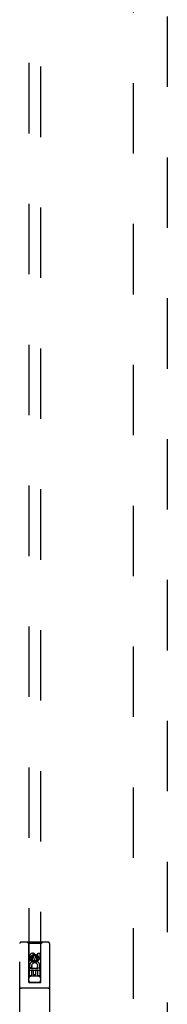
# Model space of a CAD drawing. Header units: inches. Extents: x 0 to 268, y 0 to 174.
# Tile 13 of 30: x 87 to 90, y 90 to 110. Entities that reach past the tile are written whole.
import ezdxf

# ---------------------------------------------------------------- set-up
doc = ezdxf.new("R2010")
doc.units = ezdxf.units.IN
doc.header["$LTSCALE"] = 14.749625
doc.header["$MEASUREMENT"] = 0
doc.linetypes.add('HIDDEN', pattern=[0.2, 0.1, -0.1])
doc.layers.add('DEFAULT_2', color=8, linetype='HIDDEN')
doc.layers.add('LEFTHAND_DOOR_ASSEMBLY', color=7, linetype='CONTINUOUS')

msp = doc.modelspace()

# ---------------------------------------------------------------- linework, layer by layer
at = {"layer": 'DEFAULT_2', "color": 8, "linetype": 'HIDDEN'}
msp.add_line((89.424, 51.328), (89.424, 124.37), dxfattribs=at)
at = {"layer": 'LEFTHAND_DOOR_ASSEMBLY', "color": 8, "linetype": 'HIDDEN'}
for p, q in [((90.133, 124.995), (90.133, 50.703)), ((87.237, 124.022), (87.237, 90.02)), ((87.487, 90.02), (87.487, 124.022)), ((87.049, 88.974), (87.049, 90.832)), ((87.644, 90.862), (87.079, 90.862)), ((87.232, 90.832), (87.202, 90.862)), ((87.232, 90.832), (87.235, 90.022)), ((87.492, 90.832), (87.232, 90.832)), ((87.488, 90.022), (87.492, 90.832)), ((87.492, 90.832), (87.522, 90.862)), ((87.674, 90.832), (87.674, 88.974)), ((87.255, 90.472), (87.255, 90.565)), ((87.298, 90.565), (87.298, 90.472)), ((87.362, 90.594), (87.299, 90.558)), ((87.299, 90.558), (87.299, 90.486)), ((87.299, 90.558), (87.309, 90.552)), ((87.362, 90.582), (87.309, 90.552)), ((87.309, 90.552), (87.309, 90.491)), ((87.341, 90.536), (87.341, 90.565)), ((87.362, 90.594), (87.362, 90.582)), ((87.424, 90.558), (87.362, 90.594)), ((87.414, 90.552), (87.362, 90.582)), ((87.382, 90.578), (87.382, 90.532)), ((87.424, 90.558), (87.414, 90.552)), ((87.414, 90.491), (87.414, 90.552)), ((87.424, 90.486), (87.424, 90.558)), ((87.426, 90.536), (87.426, 90.629)), ((87.426, 90.629), (87.468, 90.629)), ((87.468, 90.629), (87.468, 90.536)), ((87.298, 90.472), (87.255, 90.472)), ((87.255, 90.16), (87.255, 90.316)), ((87.255, 90.316), (87.433, 90.316)), ((87.303, 90.34), (87.264, 90.323)), ((87.299, 90.486), (87.309, 90.491)), ((87.299, 90.486), (87.362, 90.449)), ((87.309, 90.491), (87.362, 90.461)), ((87.362, 90.461), (87.414, 90.491)), ((87.362, 90.449), (87.424, 90.486)), ((87.362, 90.449), (87.362, 90.461)), ((87.424, 90.486), (87.414, 90.491)), ((87.433, 90.316), (87.414, 90.329)), ((87.458, 90.319), (87.456, 90.316)), ((87.456, 90.316), (87.468, 90.316)), ((87.468, 90.316), (87.468, 90.16)), ((87.489, 90.272), (87.234, 90.272)), ((87.298, 90.16), (87.255, 90.16)), ((87.447, 90.147), (87.277, 90.147)), ((87.298, 90.273), (87.298, 90.16)), ((87.34, 90.273), (87.298, 90.273)), ((87.34, 90.181), (87.34, 90.273)), ((87.382, 90.181), (87.34, 90.181)), ((87.382, 90.273), (87.382, 90.181)), ((87.426, 90.273), (87.382, 90.273)), ((87.426, 90.16), (87.426, 90.273)), ((87.468, 90.16), (87.426, 90.16)), ((87.644, 89.897), (87.079, 89.897)), ((87.235, 90.022), (87.488, 90.022)), ((87.237, 90.023), (87.487, 90.023)), ((87.237, 90.02), (87.487, 90.02))]:
    msp.add_line(p, q, dxfattribs=at)
for radius in [0.085, 0.0845]:
    msp.add_circle((87.362, 90.522), radius, dxfattribs=at)
for centre, radius, start, end in [((87.079, 90.832), 0.03, 90, 180), ((87.644, 90.832), 0.03, 0, 90), ((87.32, 90.565), 0.0644, 12.2995, 180.0775), ((87.32, 90.565), 0.0219, 359.9011, 180), ((87.405, 90.536), 0.0635, 180, 360), ((87.404, 90.536), 0.0219, 190.307, 360), ((87.362, 90.366), 0.107, 334.2636, 203.4027), ((87.362, 90.366), 0.0639, 324.8895, 203.4026), ((87.277, 90.107), 0.04, 90, 180), ((87.447, 90.107), 0.04, 0, 90), ((87.079, 89.927), 0.03, 180, 270), ((87.277, 90.062), 0.04, 180, 270), ((87.447, 90.062), 0.04, 270, 360), ((87.644, 89.927), 0.03, 270, 360)]:
    msp.add_arc(centre, radius, start, end, dxfattribs=at)

doc.saveas('drawing.dxf')
